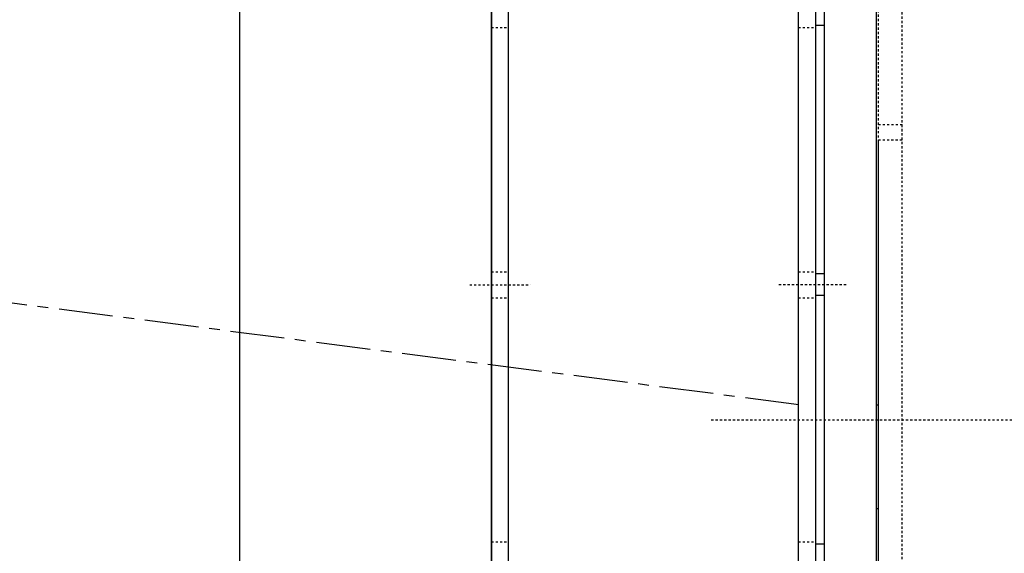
# Model space of a CAD drawing. Header units: centimetres. Extents: x 657501712 to 657529232, y 555122765 to 555182979.
# Tile 13 of 77: x 657502991 to 657503037, y 555124395 to 555124420. Entities that reach past the tile are written whole.
import ezdxf

# ---------------------------------------------------------------- set-up
doc = ezdxf.new("R2010")
doc.units = ezdxf.units.CM
doc.header["$LTSCALE"] = 0.1
for name, pattern in [('ZKZOK_PW_06_00_300$0$AM_DIN_F_W050', [6.25, 4.75, -1.5]), ('ZKZOK_PW_06_00_300$0$AM_DIN_G_W050', [13.75, 9.75, -1.5, 1, -1.5]), ('ZKZOK_PW_06_00_300$0$CENTER', [2, 1.25, -0.25, 0.25, -0.25])]:
    doc.linetypes.add(name, pattern=pattern)
for name, color, linetype in [('xrefs', 7, 'Continuous'), ('ZKZOK_PW_06_00_300$0$041_fresh air', 140, 'Continuous'), ('ZKZOK_PW_06_00_300$0$S_GB_309L', 9, 'Continuous')]:
    doc.layers.add(name, color=color, linetype=linetype)
for name, color, linetype, lineweight in [('ZKZOK_PW_06_00_300$0$AM_7', 4, 'ZKZOK_PW_06_00_300$0$AM_DIN_G_W050', 25), ('ZKZOK_PW_06_00_300$0$AM_HID', 7, 'ZKZOK_PW_06_00_300$0$AM_DIN_F_W050', 25), ('ZKZOK_PW_06_00_300$0$AM_VIS', 7, 'Continuous', 25)]:
    doc.layers.add(name, color=color, linetype=linetype, lineweight=lineweight)

# ---------------------------------------------------------------- blocks, each defined once
blk = doc.blocks.new('ZKZOK_PW_06_00_300$0$A$C1CB93CB6')
at = {"layer": 'ZKZOK_PW_06_00_300$0$AM_7', "color": 254}
for p, q in [((0, 619.5), (28, 619.5)), ((174, 619.5), (142, 619.5)), ((111.68, 557), (423.48, 557))]:
    blk.add_line(p, q, dxfattribs=at)
at = {"layer": 'ZKZOK_PW_06_00_300$0$AM_HID', "color": 254}
for p, q in [((189, 253.58), (189, 828.42)), ((200, 320.6), (200, 793.4)), ((188.95, 693.5), (188.95, 781.5)), ((10, 738.5), (18, 738.5)), ((152, 738.5), (160, 738.5)), ((164, 739.5), (160, 739.5)), ((200, 693.5), (188.95, 693.5)), ((200, 686.5), (200, 693.5)), ((188.95, 686.5), (200, 686.5)), ((188.95, 332.5), (188.95, 686.5)), ((10, 625.5), (18, 625.5)), ((152, 625.5), (160, 625.5)), ((164, 624.5), (160, 624.5)), ((10, 613.5), (18, 613.5)), ((152, 613.5), (160, 613.5)), ((164, 614.5), (160, 614.5)), ((188, 564), (189, 564)), ((188, 516), (189, 516)), ((10, 500.5), (18, 500.5)), ((152, 500.5), (160, 500.5)), ((164, 499.5), (160, 499.5))]:
    blk.add_line(p, q, dxfattribs=at)
at = {"layer": 'ZKZOK_PW_06_00_300$0$AM_VIS', "color": 254}
for p, q in [((188, 830), (188, 252)), ((10, 291), (10, 823)), ((18, 291), (18, 823)), ((152, 291), (152, 823)), ((160, 291), (160, 823)), ((160, 291), (160, 823)), ((164, 291), (164, 823))]:
    blk.add_line(p, q, dxfattribs=at)
blk = doc.blocks.new('ZKZOK_PW_06_00_300$0$A$C34AE0427')
at = {"color": 254}
blk.add_line((4592.96, 7230.19), (4592.96, 6778.19), dxfattribs=at)
at = {"color": 254, "linetype": 'ZKZOK_PW_06_00_300$0$CENTER', "ltscale": 200}
blk.add_line((4851.71, 7004.19), (3491.01, 7180.02), dxfattribs=at)
blk = doc.blocks.new('wer')
at = {"layer": 'ZKZOK_PW_06_00_300$0$041_fresh air', "color": 251}
blk.add_line((-47189.88, 6279.87), (-47189.88, 5827.87), dxfattribs=at)
blk.add_line((-47189.88, 6279.87), (-47189.88, 5827.87), dxfattribs=at)
at = {"layer": 'ZKZOK_PW_06_00_300$0$AM_7', "color": 251}
for p, q in [((-47199.88, 6109.37), (-47171.88, 6109.37)), ((-47199.88, 6109.37), (-47171.88, 6109.37)), ((-47199.88, 6109.37), (-47171.88, 6109.37)), ((-47199.88, 6109.37), (-47171.88, 6109.37)), ((-47025.88, 6109.37), (-47057.88, 6109.37)), ((-47025.88, 6109.37), (-47057.88, 6109.37)), ((-47025.88, 6109.37), (-47057.88, 6109.37)), ((-47025.88, 6109.37), (-47057.88, 6109.37)), ((-47088.2, 6046.87), (-46776.4, 6046.87)), ((-47088.2, 6046.87), (-46776.4, 6046.87)), ((-47088.2, 6046.87), (-46776.4, 6046.87)), ((-47088.2, 6046.87), (-46776.4, 6046.87))]:
    blk.add_line(p, q, dxfattribs=at)
at = {"layer": 'ZKZOK_PW_06_00_300$0$AM_HID', "color": 251}
for p, q in [((-47010.88, 5743.45), (-47010.88, 6318.29)), ((-47010.88, 5743.45), (-47010.88, 6318.29)), ((-47010.88, 5743.45), (-47010.88, 6318.29)), ((-47010.88, 5743.45), (-47010.88, 6318.29)), ((-47010.93, 6183.37), (-47010.93, 6271.37)), ((-47010.93, 6183.37), (-47010.93, 6271.37)), ((-47010.93, 6183.37), (-47010.93, 6271.37)), ((-47010.93, 6183.37), (-47010.93, 6271.37)), ((-47189.88, 6228.37), (-47181.88, 6228.37)), ((-47189.88, 6228.37), (-47181.88, 6228.37)), ((-47189.88, 6228.37), (-47181.88, 6228.37)), ((-47189.88, 6228.37), (-47181.88, 6228.37)), ((-47047.88, 6228.37), (-47039.88, 6228.37)), ((-47047.88, 6228.37), (-47039.88, 6228.37)), ((-47047.88, 6228.37), (-47039.88, 6228.37)), ((-47047.88, 6228.37), (-47039.88, 6228.37)), ((-47035.88, 6229.37), (-47039.88, 6229.37)), ((-47035.88, 6229.37), (-47039.88, 6229.37)), ((-47035.88, 6229.37), (-47039.88, 6229.37)), ((-47035.88, 6229.37), (-47039.88, 6229.37)), ((-46999.88, 6183.37), (-47010.93, 6183.37)), ((-46999.88, 6183.37), (-47010.93, 6183.37)), ((-46999.88, 6183.37), (-47010.93, 6183.37)), ((-46999.88, 6183.37), (-47010.93, 6183.37)), ((-46999.88, 6176.37), (-46999.88, 6183.37)), ((-46999.88, 6176.37), (-46999.88, 6183.37)), ((-46999.88, 6176.37), (-46999.88, 6183.37)), ((-46999.88, 6176.37), (-46999.88, 6183.37)), ((-47010.93, 6176.37), (-46999.88, 6176.37)), ((-47010.93, 5822.37), (-47010.93, 6176.37)), ((-47010.93, 6176.37), (-46999.88, 6176.37)), ((-47010.93, 5822.37), (-47010.93, 6176.37)), ((-47010.93, 6176.37), (-46999.88, 6176.37)), ((-47010.93, 5822.37), (-47010.93, 6176.37)), ((-47010.93, 6176.37), (-46999.88, 6176.37)), ((-47010.93, 5822.37), (-47010.93, 6176.37)), ((-47189.88, 6115.37), (-47181.88, 6115.37)), ((-47189.88, 6115.37), (-47181.88, 6115.37)), ((-47189.88, 6115.37), (-47181.88, 6115.37)), ((-47189.88, 6115.37), (-47181.88, 6115.37)), ((-47047.88, 6115.37), (-47039.88, 6115.37)), ((-47047.88, 6115.37), (-47039.88, 6115.37)), ((-47047.88, 6115.37), (-47039.88, 6115.37)), ((-47047.88, 6115.37), (-47039.88, 6115.37)), ((-47035.88, 6114.37), (-47039.88, 6114.37)), ((-47035.88, 6114.37), (-47039.88, 6114.37)), ((-47035.88, 6114.37), (-47039.88, 6114.37)), ((-47035.88, 6114.37), (-47039.88, 6114.37)), ((-47189.88, 6103.37), (-47181.88, 6103.37)), ((-47189.88, 6103.37), (-47181.88, 6103.37)), ((-47189.88, 6103.37), (-47181.88, 6103.37)), ((-47189.88, 6103.37), (-47181.88, 6103.37)), ((-47047.88, 6103.37), (-47039.88, 6103.37)), ((-47047.88, 6103.37), (-47039.88, 6103.37)), ((-47047.88, 6103.37), (-47039.88, 6103.37)), ((-47047.88, 6103.37), (-47039.88, 6103.37)), ((-47035.88, 6104.37), (-47039.88, 6104.37)), ((-47035.88, 6104.37), (-47039.88, 6104.37)), ((-47035.88, 6104.37), (-47039.88, 6104.37)), ((-47035.88, 6104.37), (-47039.88, 6104.37)), ((-47011.88, 6053.87), (-47010.88, 6053.87)), ((-47011.88, 6053.87), (-47010.88, 6053.87)), ((-47011.88, 6053.87), (-47010.88, 6053.87)), ((-47011.88, 6053.87), (-47010.88, 6053.87)), ((-47011.88, 6005.87), (-47010.88, 6005.87)), ((-47011.88, 6005.87), (-47010.88, 6005.87)), ((-47011.88, 6005.87), (-47010.88, 6005.87)), ((-47011.88, 6005.87), (-47010.88, 6005.87)), ((-47189.88, 5990.37), (-47181.88, 5990.37)), ((-47189.88, 5990.37), (-47181.88, 5990.37)), ((-47189.88, 5990.37), (-47181.88, 5990.37)), ((-47189.88, 5990.37), (-47181.88, 5990.37)), ((-47047.88, 5990.37), (-47039.88, 5990.37)), ((-47047.88, 5990.37), (-47039.88, 5990.37)), ((-47047.88, 5990.37), (-47039.88, 5990.37)), ((-47047.88, 5990.37), (-47039.88, 5990.37)), ((-47035.88, 5989.37), (-47039.88, 5989.37)), ((-47035.88, 5989.37), (-47039.88, 5989.37)), ((-47035.88, 5989.37), (-47039.88, 5989.37)), ((-47035.88, 5989.37), (-47039.88, 5989.37))]:
    blk.add_line(p, q, dxfattribs=at)
at = {"layer": 'ZKZOK_PW_06_00_300$0$AM_VIS', "color": 251}
for p, q in [((-47011.88, 6319.87), (-47011.88, 5741.87)), ((-47011.88, 6319.87), (-47011.88, 5741.87)), ((-47011.88, 6319.87), (-47011.88, 5741.87)), ((-47011.88, 6319.87), (-47011.88, 5741.87)), ((-47189.88, 5780.87), (-47189.88, 6312.87)), ((-47189.88, 5780.87), (-47189.88, 6312.87)), ((-47189.88, 5780.87), (-47189.88, 6312.87)), ((-47189.88, 5780.87), (-47189.88, 6312.87)), ((-47181.88, 5780.87), (-47181.88, 6312.87)), ((-47181.88, 5780.87), (-47181.88, 6312.87)), ((-47181.88, 5780.87), (-47181.88, 6312.87)), ((-47181.88, 5780.87), (-47181.88, 6312.87)), ((-47047.88, 5780.87), (-47047.88, 6312.87)), ((-47047.88, 5780.87), (-47047.88, 6312.87)), ((-47047.88, 5780.87), (-47047.88, 6312.87)), ((-47047.88, 5780.87), (-47047.88, 6312.87)), ((-47039.88, 5780.87), (-47039.88, 6312.87)), ((-47039.88, 5780.87), (-47039.88, 6312.87)), ((-47039.88, 5780.87), (-47039.88, 6312.87)), ((-47039.88, 5780.87), (-47039.88, 6312.87)), ((-47039.88, 5780.87), (-47039.88, 6312.87)), ((-47039.88, 5780.87), (-47039.88, 6312.87)), ((-47039.88, 5780.87), (-47039.88, 6312.87)), ((-47039.88, 5780.87), (-47039.88, 6312.87)), ((-47035.88, 5780.87), (-47035.88, 6312.87)), ((-47035.88, 5780.87), (-47035.88, 6312.87)), ((-47035.88, 5780.87), (-47035.88, 6312.87)), ((-47035.88, 5780.87), (-47035.88, 6312.87))]:
    blk.add_line(p, q, dxfattribs=at)
at = {"color": 251}
blk.add_blockref('ZKZOK_PW_06_00_300$0$A$C1CB93CB6', (-47199.88, 5489.87), dxfattribs=at)
blk.add_blockref('ZKZOK_PW_06_00_300$0$A$C1CB93CB6', (-47199.88, 5489.87), dxfattribs=at)
at = {"layer": 'ZKZOK_PW_06_00_300$0$S_GB_309L', "color": 251}
blk.add_blockref('ZKZOK_PW_06_00_300$0$A$C34AE0427', (-51899.35, -950.32), dxfattribs=at)
blk.add_blockref('ZKZOK_PW_06_00_300$0$A$C34AE0427', (-51899.35, -950.32), dxfattribs=at)

msp = doc.modelspace()

# ---------------------------------------------------------------- block references
at = {"layer": 'xrefs', "xscale": 0.1, "yscale": 0.1, "zscale": 0.1}
msp.add_blockref('wer', (657507732.194, 555123796.721), dxfattribs=at)

doc.saveas('drawing.dxf')
